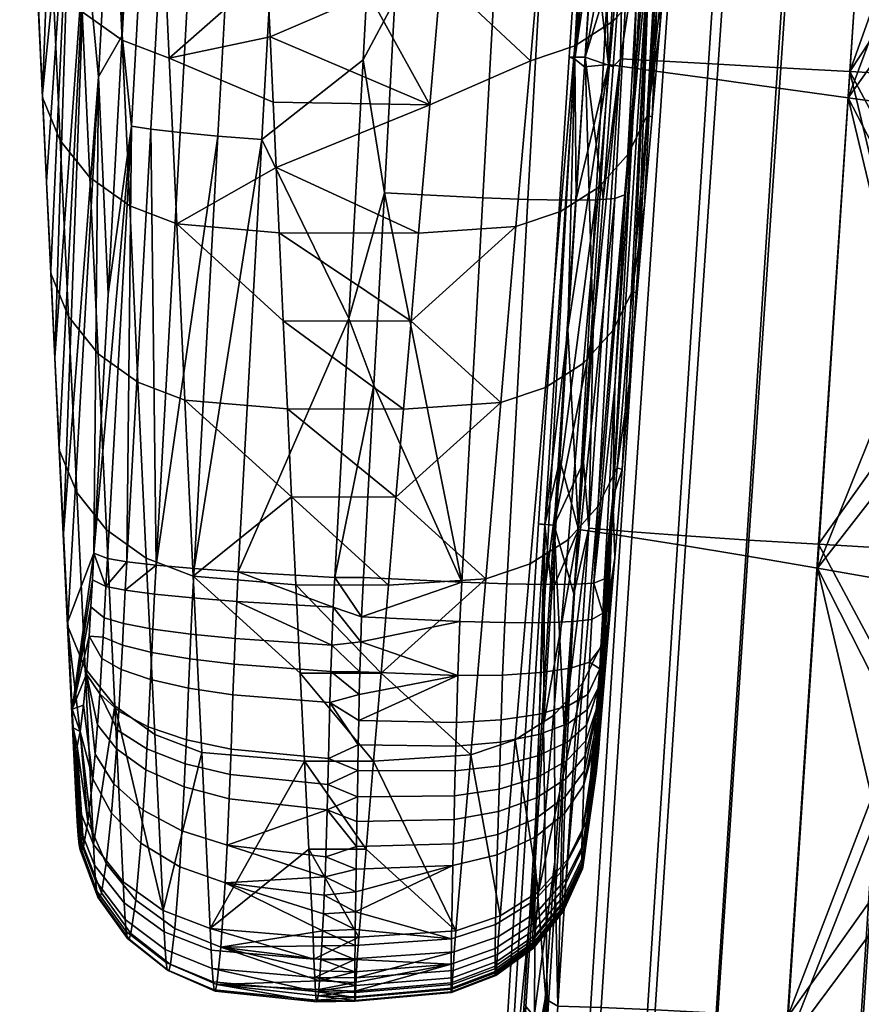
# Model space of a CAD drawing. Header units: millimetres. Extents: x -303 to 303, y -299 to 278.
# Tile 2 of 62: x -302 to -243, y -189 to -120. Entities that reach past the tile are written whole.
import ezdxf

# ---------------------------------------------------------------- set-up
doc = ezdxf.new("R2010")
doc.units = ezdxf.units.MM
doc.header["$MEASUREMENT"] = 0
for name, color, linetype in [('podrucky', 253, 'Continuous'), ('sedak', 253, 'Continuous'), ('sesak doplnky', 211, 'Continuous')]:
    doc.layers.add(name, color=color, linetype=linetype)

msp = doc.modelspace()

# ---------------------------------------------------------------- meshes
at = {"layer": 'podrucky'}
mesh = msp.add_polyface(dxfattribs=at)
corners = [(-296.102, -85.698, 475.427), (-297.57, -113.721, 476.295), (-298.465, -103.811, 504.075), (-297.113, -77.614, 503.481), (-295.033, -93.76, 447.066), (-296.633, -123.651, 448.218), (-301.146, -112.789, 550.922), (-299.377, -93.154, 533.69), (-300.877, -118.631, 539.273), (-300.586, -124.836, 526.898), (-301.412, -106.944, 562.571), (-300.215, -82.834, 562.122), (-299.703, -143.436, 489.766), (-294.961, -120.736, 419.584), (-293.957, -102.503, 418.68), (-292.951, -84.27, 417.779), (-291.279, -96.883, 408.596), (-292.963, -127.347, 410.098), (-294.326, -127.123, 413.135), (-292.643, -96.659, 411.63), (-289.217, -97.122, 406.038), (-290.9, -127.585, 407.536), (-286.551, -97.364, 404.119), (-288.232, -127.826, 405.615), (-283.447, -97.594, 402.924), (-285.127, -128.056, 404.417), (-277.008, -104.224, 402.629), (-278.01, -122.456, 403.522), (-295.504, -109.382, 593.097), (-294.977, -121.068, 569.801), (-291.668, -122.336, 570.511), (-292.193, -110.652, 593.807), (-298.312, -107.375, 592.028), (-297.785, -119.064, 568.732), (-300.398, -104.756, 590.669), (-299.871, -116.449, 567.372), (-301.637, -101.73, 589.124), (-301.109, -113.425, 565.828), (-296.016, -97.692, 616.393), (-292.703, -98.966, 617.102), (-298.828, -95.68, 615.324), (-300.914, -93.056, 613.963), (-302.15, -90.026, 612.417), (-284.752, -116.245, 584.354), (-284.955, -111.648, 593.52), (-285.156, -107.051, 602.685), (-285.355, -102.455, 611.851), (-287.527, -92.884, 630.903), (-285.551, -97.858, 621.017), (-301.676, -101.096, 574.218), (-302.188, -89.393, 597.511), (-301.934, -95.246, 585.865), (-300.574, -125.112, 542.531), (-282.898, -104.514, 607.744), (-280.246, -111.171, 594.471), (-284.545, -120.841, 575.189), (-277.594, -117.827, 581.199)]
mesh.append_faces([[corners[k] for k in face] for face in [(0, 1, 2, 3), (4, 5, 1, 0), (6, 7, 8, 8), (7, 9, 8, 8), (6, 10, 11, 11), (2, 9, 7, 7), (11, 7, 6, 6), (12, 2, 1, 1), (5, 4, 13, 13), (14, 13, 4, 4), (4, 15, 14, 14), (16, 17, 18, 19), (20, 21, 17, 16), (22, 23, 21, 20), (24, 25, 23, 22), (19, 18, 13, 14), (25, 24, 26, 27), (28, 29, 30, 31), (32, 33, 29, 28), (34, 35, 33, 32), (36, 37, 35, 34), (38, 28, 31, 39), (40, 32, 28, 38), (41, 34, 32, 40), (42, 36, 34, 41), (30, 43, 31, 31), (44, 31, 43, 43), (39, 31, 45, 46), (44, 45, 31, 31), (39, 46, 47, 47), (48, 47, 46, 46), (37, 36, 49, 10), (36, 42, 50, 51), (37, 10, 6, 6), (36, 51, 49, 49), (6, 52, 37, 37), (53, 46, 45, 45), (45, 44, 54, 54), (54, 44, 43, 43), (55, 56, 43, 43), (54, 43, 56, 56), (53, 45, 54, 54), (53, 48, 46, 46)]])
mesh = msp.add_polyface(dxfattribs=at)
corners = [(-256.352, -85.469, 477.692), (-257.803, -113.207, 478.531), (-258.99, -126.365, 441.462), (-257.367, -96.184, 440.248), (-258.791, -118.389, 420.127), (-258.049, -104.846, 419.475), (-258.188, -132.687, 514.98), (-258.715, -138.897, 502.622), (-256.549, -99.913, 515.563), (-257.123, -120.271, 539.698), (-257.656, -126.478, 527.339), (-256.617, -114.424, 551.345), (-255.23, -86.484, 552.558), (-256.111, -108.579, 562.993), (-255.602, -102.737, 574.642), (-261.613, -132.312, 410.694), (-260.121, -105.227, 409.381), (-258.797, -105.145, 412.545), (-260.287, -132.23, 413.854), (-263.686, -132.331, 407.999), (-262.195, -105.246, 406.681), (-266.402, -132.283, 405.955), (-264.912, -105.197, 404.633), (-269.574, -132.173, 404.663), (-268.088, -105.087, 403.338), (-256.781, -81.76, 418.359), (-275.766, -118.284, 403.317), (-275.023, -104.74, 402.654), (-274.389, -93.195, 402.089), (-276, -85.994, 401.736), (-277.008, -104.224, 402.629), (-283.447, -97.594, 402.924), (-262.066, -109.774, 593.057), (-261.035, -98.092, 616.356), (-264.174, -99.145, 617.025), (-265.207, -110.829, 593.725), (-259.375, -108.051, 592.074), (-258.344, -96.371, 615.373), (-257.305, -105.74, 590.823), (-256.273, -94.063, 614.122), (-255.957, -102.995, 589.387), (-254.926, -91.32, 612.687), (-263.09, -121.459, 569.757), (-266.23, -122.515, 570.424), (-260.396, -119.735, 568.775), (-258.326, -117.423, 567.525), (-256.98, -114.677, 566.089), (-268.193, -90.584, 635.478), (-269.105, -93.242, 630.208), (-270.934, -98.539, 619.658), (-271.738, -107.568, 601.656), (-272.531, -116.597, 583.653), (-270.02, -95.892, 624.934), (-255.088, -96.898, 586.291), (-254.572, -91.061, 597.941), (-257.994, -126.367, 542.793), (-277.594, -117.827, 581.199), (-275.375, -111.398, 594.019), (-273.154, -104.969, 606.839), (-278.01, -122.456, 403.522)]
mesh.append_faces([[corners[k] for k in face] for face in [(0, 1, 2, 3), (3, 4, 5, 5), (6, 7, 8, 8), (2, 4, 3, 3), (9, 10, 8, 8), (11, 9, 12, 12), (9, 8, 12, 12), (12, 13, 11, 11), (13, 12, 14, 14), (15, 16, 17, 18), (19, 20, 16, 15), (21, 22, 20, 19), (23, 24, 22, 21), (17, 5, 4, 4), (17, 25, 5, 5), (24, 26, 27, 27), (27, 28, 24, 24), (29, 30, 31, 31), (32, 33, 34, 35), (36, 37, 33, 32), (38, 39, 37, 36), (40, 41, 39, 38), (42, 32, 35, 43), (44, 36, 32, 42), (45, 38, 36, 44), (46, 40, 38, 45), (47, 48, 34, 34), (49, 50, 35, 34), (35, 50, 51, 51), (51, 43, 35, 35), (49, 34, 52, 52), (40, 53, 54, 54), (40, 46, 13, 14), (40, 14, 53, 53), (46, 11, 13, 13), (46, 55, 11, 11), (56, 51, 57, 57), (51, 50, 57, 57), (49, 58, 50, 50), (57, 50, 58, 58), (26, 30, 27, 27), (59, 30, 26, 26), (29, 28, 30, 30), (27, 30, 28, 28)]])
mesh = msp.add_polyface(dxfattribs=at)
corners = [(-258.99, -126.365, 441.462), (-260.27, -145.475, 421.425), (-259.531, -131.932, 420.777), (-258.791, -118.389, 420.127), (-257.803, -113.207, 478.531), (-259.242, -145.11, 490.265), (-259.768, -151.324, 477.908), (-258.715, -138.897, 502.622), (-260.422, -153.322, 442.537), (-256.549, -99.913, 515.563), (-258.188, -132.687, 514.98), (-257.656, -126.478, 527.339), (-261.771, -159.315, 415.156), (-260.287, -132.23, 413.854), (-261.613, -132.312, 410.694), (-263.1, -159.398, 412.002), (-258.797, -105.145, 412.545), (-268.088, -105.087, 403.338), (-269.574, -132.173, 404.663), (-276.504, -131.829, 403.981), (-275.766, -118.284, 403.317), (-266.402, -132.283, 405.955), (-267.887, -159.37, 407.275), (-271.057, -159.26, 405.987), (-277.242, -145.373, 404.644), (-264.104, -133.146, 546.457), (-263.09, -121.459, 569.757), (-266.23, -122.515, 570.424), (-267.242, -134.201, 547.122), (-261.41, -131.423, 545.476), (-260.396, -119.735, 568.775), (-259.34, -129.112, 544.228), (-258.326, -117.423, 567.525), (-257.994, -126.367, 542.793), (-256.98, -114.677, 566.089), (-265.172, -145.55, 521.731), (-268.309, -146.604, 522.394), (-262.48, -143.829, 520.752), (-260.412, -141.521, 519.506), (-259.062, -138.778, 518.073), (-272.531, -116.597, 583.653), (-273.32, -125.626, 565.649), (-274.1, -134.655, 547.646), (-274.633, -140.856, 535.28), (-256.617, -114.424, 551.345), (-257.123, -120.271, 539.698), (-275.164, -147.058, 522.915), (-260.127, -151.195, 493.354), (-283.625, -140.836, 535.32), (-283.914, -134.631, 547.692), (-284.336, -125.438, 566.023), (-284.127, -130.035, 556.858), (-277.594, -117.827, 581.199), (-284.545, -120.841, 575.189), (-279.01, -140.687, 404.415), (-278.01, -122.456, 403.522)]
mesh.append_faces([[corners[k] for k in face] for face in [(0, 1, 2, 2), (2, 3, 0, 0), (4, 5, 6, 6), (4, 7, 5, 5), (8, 1, 0, 0), (4, 8, 0, 0), (4, 9, 7, 7), (6, 8, 4, 4), (10, 9, 11, 11), (12, 13, 2, 2), (14, 13, 15, 15), (13, 16, 3, 2), (12, 15, 13, 13), (17, 18, 19, 20), (18, 21, 22, 23), (19, 23, 24, 24), (18, 23, 19, 19), (25, 26, 27, 28), (29, 30, 26, 25), (31, 32, 30, 29), (33, 34, 32, 31), (35, 25, 28, 36), (37, 29, 25, 35), (38, 31, 29, 37), (39, 33, 31, 38), (27, 40, 41, 41), (41, 42, 28, 27), (28, 42, 43, 43), (44, 33, 45, 45), (36, 43, 46, 46), (45, 33, 11, 11), (33, 39, 10, 11), (39, 47, 5, 7), (39, 7, 10, 10), (43, 36, 28, 28), (48, 46, 43, 43), (43, 42, 49, 49), (50, 51, 41, 41), (51, 42, 41, 41), (52, 41, 40, 40), (53, 41, 52, 52), (54, 19, 24, 24), (20, 19, 55, 55), (54, 55, 19, 19)]])
mesh = msp.add_polyface(dxfattribs=at)
corners = [(-298.465, -103.811, 504.075), (-300.295, -131.038, 514.521), (-300.586, -124.836, 526.898), (-300, -137.238, 502.144), (-299.703, -143.436, 489.766), (-299.1, -155.827, 465.009), (-299.402, -149.632, 477.388), (-297.57, -113.721, 476.295), (-296.633, -123.651, 448.218), (-296.961, -157.204, 421.402), (-295.963, -138.97, 420.491), (-294.961, -120.736, 419.584), (-294.326, -127.123, 413.135), (-296.004, -157.587, 414.648), (-294.641, -157.81, 411.605), (-292.963, -127.347, 410.098), (-292.578, -158.049, 409.038), (-290.9, -127.585, 407.536), (-289.908, -158.289, 407.112), (-288.232, -127.826, 405.615), (-286.801, -158.518, 405.911), (-285.127, -128.056, 404.417), (-279.01, -140.687, 404.415), (-278.01, -122.456, 403.522), (-299.994, -137.519, 517.779), (-299.406, -149.921, 493.026), (-298.17, -152.947, 494.573), (-298.756, -140.543, 519.325), (-294.439, -132.752, 546.505), (-293.859, -145.162, 521.757), (-290.551, -146.429, 522.471), (-291.131, -134.019, 547.217), (-297.246, -130.749, 545.435), (-296.668, -143.158, 520.686), (-299.334, -128.135, 544.075), (-300.574, -125.112, 542.531), (-294.977, -121.068, 569.801), (-291.668, -122.336, 570.511), (-297.785, -119.064, 568.732), (-299.871, -116.449, 567.372), (-301.109, -113.425, 565.828), (-283.332, -147.04, 522.949), (-283.625, -140.836, 535.32), (-283.914, -134.631, 547.692), (-300.877, -118.631, 539.273), (-284.127, -130.035, 556.858), (-284.336, -125.438, 566.023), (-284.545, -120.841, 575.189), (-284.752, -116.245, 584.354), (-301.146, -112.789, 550.922), (-275.164, -147.058, 522.915), (-274.633, -140.856, 535.28), (-273.32, -125.626, 565.649), (-274.1, -134.655, 547.646)]
mesh.append_faces([[corners[k] for k in face] for face in [(0, 1, 2, 2), (0, 3, 1, 1), (4, 3, 0, 0), (5, 6, 7, 7), (7, 6, 4, 4), (7, 8, 5, 5), (9, 8, 10, 10), (10, 8, 11, 11), (10, 12, 9, 9), (13, 9, 12, 12), (14, 12, 15, 15), (16, 14, 15, 15), (12, 10, 11, 11), (15, 17, 16, 16), (18, 16, 19, 19), (20, 21, 22, 22), (19, 16, 17, 17), (18, 19, 21, 21), (22, 21, 23, 23), (24, 25, 26, 27), (28, 29, 30, 31), (32, 33, 29, 28), (34, 27, 33, 32), (35, 24, 27, 34), (36, 28, 31, 37), (38, 32, 28, 36), (39, 34, 32, 38), (40, 35, 34, 39), (31, 30, 41, 42), (43, 31, 42, 42), (25, 24, 3, 4), (24, 35, 2, 1), (24, 1, 3, 3), (2, 35, 44, 44), (37, 31, 45, 46), (37, 46, 47, 47), (37, 47, 48, 48), (49, 44, 35, 35), (45, 31, 43, 43), (50, 42, 41, 41), (43, 42, 51, 51), (46, 52, 47, 47), (43, 53, 45, 45)]])
mesh = msp.add_polyface(dxfattribs=at)
corners = [(-278.109, -161.701, 405.465), (-280.109, -161.018, 405.42), (-280.006, -158.918, 405.308), (-296.633, -123.651, 448.218), (-298.797, -162.02, 452.63), (-299.1, -155.827, 465.009), (-296.961, -157.204, 421.402), (-298.49, -168.212, 440.25), (-297.064, -159.095, 421.504), (-296.232, -161.763, 414.922), (-294.875, -162.168, 411.888), (-294.953, -163.682, 412.073), (-296.309, -163.127, 415.092), (-290.016, -160.361, 407.219), (-286.906, -160.606, 406.019), (-287.021, -163.232, 406.219), (-290.137, -162.924, 407.411), (-292.688, -160.095, 409.144), (-292.811, -162.563, 409.329), (-294.75, -159.824, 411.71), (-296.111, -159.562, 414.751), (-286.801, -158.518, 405.911), (-280.215, -163.687, 405.638), (-289.908, -158.289, 407.112), (-292.578, -158.049, 409.038), (-294.641, -157.81, 411.605), (-297.295, -163.049, 421.993), (-297.17, -160.982, 421.659), (-296.004, -157.587, 414.648), (-294.326, -127.123, 413.135), (-285.127, -128.056, 404.417), (-279.01, -140.687, 404.415), (-296.082, -155.564, 495.936), (-295.49, -167.967, 471.186), (-292.68, -169.976, 472.262), (-293.273, -157.57, 497.01), (-298.17, -152.947, 494.573), (-297.578, -165.345, 469.82), (-299.406, -149.921, 493.026), (-298.812, -162.316, 468.271), (-293.859, -145.162, 521.757), (-289.963, -158.838, 497.725), (-290.551, -146.429, 522.471), (-296.668, -143.158, 520.686), (-298.756, -140.543, 519.325), (-282.742, -159.449, 498.206), (-283.039, -153.245, 510.577), (-283.332, -147.04, 522.949), (-282.441, -165.654, 485.835), (-299.402, -149.632, 477.388), (-299.703, -143.436, 489.766), (-298.215, -174.707, 443.515), (-275.691, -153.259, 510.549), (-276.219, -159.461, 498.184), (-276.742, -165.662, 485.818)]
mesh.append_faces([[corners[k] for k in face] for face in [(0, 1, 2, 2), (3, 4, 5, 5), (3, 6, 4, 4), (7, 4, 6, 6), (8, 7, 6, 6), (9, 10, 11, 12), (13, 14, 15, 16), (17, 13, 16, 18), (19, 17, 18, 10), (20, 19, 10, 9), (2, 1, 21, 21), (22, 14, 1, 1), (22, 15, 14, 14), (13, 23, 21, 14), (1, 14, 21, 21), (17, 24, 23, 13), (17, 19, 24, 24), (19, 25, 24, 24), (20, 25, 19, 19), (9, 12, 26, 27), (27, 8, 20, 9), (6, 28, 20, 20), (25, 20, 28, 28), (20, 8, 6, 6), (29, 25, 28, 28), (30, 21, 23, 23), (2, 21, 31, 31), (32, 33, 34, 35), (36, 37, 33, 32), (38, 39, 37, 36), (40, 35, 41, 42), (43, 32, 35, 40), (44, 36, 32, 43), (41, 45, 46, 46), (42, 46, 47, 47), (41, 48, 45, 45), (46, 42, 41, 41), (39, 38, 49, 5), (38, 50, 49, 49), (51, 39, 5, 5), (52, 47, 46, 46), (46, 45, 53, 53), (48, 54, 45, 45)]])
mesh = msp.add_polyface(dxfattribs=at)
corners = [(-280.215, -163.687, 405.638), (-280.109, -161.018, 405.42), (-278.176, -163.453, 405.612), (-280.006, -158.918, 405.308), (-277.979, -158.918, 405.308), (-278.109, -161.701, 405.465), (-261.406, -166.621, 423.217), (-261.344, -165.364, 422.774), (-260.422, -153.322, 442.537), (-261.266, -163.854, 422.456), (-261.137, -161.441, 422.203), (-261.006, -159.018, 422.071), (-260.27, -145.475, 421.425), (-260.812, -163.756, 453.195), (-261.336, -169.975, 440.839), (-260.291, -157.539, 465.551), (-259.768, -151.324, 477.908), (-261.771, -159.315, 415.156), (-263.1, -159.398, 412.002), (-265.172, -159.417, 409.314), (-261.613, -132.312, 410.694), (-263.686, -132.331, 407.999), (-259.531, -131.932, 420.777), (-266.402, -132.283, 405.955), (-267.887, -159.37, 407.275), (-277.242, -145.373, 404.644), (-271.057, -159.26, 405.987), (-271.191, -162.026, 406.15), (-268.023, -162.106, 407.437), (-265.312, -162.11, 409.472), (-263.24, -162.033, 412.155), (-261.91, -161.884, 415.302), (-262.066, -164.889, 415.641), (-266.234, -157.956, 497.004), (-265.172, -145.55, 521.731), (-268.309, -146.604, 522.394), (-269.371, -159.008, 497.665), (-263.545, -156.238, 496.029), (-262.48, -143.829, 520.752), (-261.477, -153.934, 494.785), (-260.412, -141.521, 519.506), (-260.127, -151.195, 493.354), (-259.062, -138.778, 518.073), (-262.539, -166.351, 470.065), (-264.605, -168.65, 471.305), (-261.188, -163.617, 468.637), (-275.691, -153.259, 510.549), (-276.219, -159.461, 498.184), (-275.164, -147.058, 522.915), (-276.742, -165.662, 485.818), (-259.242, -145.11, 490.265), (-283.039, -153.245, 510.577), (-283.332, -147.04, 522.949), (-282.742, -159.449, 498.206), (-279.01, -140.687, 404.415)]
mesh.append_faces([[corners[k] for k in face] for face in [(0, 1, 2, 2), (3, 4, 5, 5), (5, 2, 1, 1), (6, 7, 8, 8), (7, 9, 8, 8), (10, 8, 9, 9), (8, 10, 11, 11), (8, 11, 12, 12), (13, 14, 8, 8), (15, 13, 8, 8), (15, 8, 16, 16), (12, 11, 17, 17), (18, 19, 20, 20), (21, 20, 19, 19), (22, 12, 17, 17), (23, 21, 19, 24), (25, 26, 4, 4), (4, 26, 5, 5), (5, 27, 2, 2), (26, 24, 28, 27), (26, 27, 5, 5), (28, 24, 19, 29), (29, 19, 18, 30), (18, 17, 31, 30), (31, 10, 9, 32), (10, 17, 11, 11), (31, 17, 10, 10), (33, 34, 35, 36), (37, 38, 34, 33), (39, 40, 38, 37), (41, 42, 40, 39), (43, 39, 37, 44), (45, 41, 39, 43), (36, 46, 47, 47), (35, 48, 46, 46), (36, 35, 46, 46), (36, 47, 49, 49), (41, 45, 15, 16), (41, 16, 50, 50), (51, 47, 46, 46), (48, 52, 46, 46), (47, 53, 49, 49), (25, 3, 54, 54), (3, 25, 4, 4)]])
mesh = msp.add_polyface(dxfattribs=at)
corners = [(-261.406, -166.621, 423.217), (-260.422, -153.322, 442.537), (-261.465, -167.818, 423.859), (-261.615, -172.722, 432.009), (-261.623, -172.481, 430.58), (-261.516, -172.06, 436.323), (-261.617, -171.944, 428.953), (-261.598, -171.172, 427.424), (-261.564, -170.194, 426.02), (-261.518, -169.018, 424.779), (-261.594, -172.732, 433.458), (-261.441, -171.242, 438.258), (-261.336, -169.975, 440.839), (-261.562, -172.521, 434.804), (-262.066, -164.889, 415.641), (-263.4, -165.31, 412.534), (-263.24, -162.033, 412.155), (-261.91, -161.884, 415.302), (-262.18, -167.163, 416.147), (-263.52, -167.935, 413.127), (-262.23, -168.239, 416.498), (-263.574, -169.212, 413.546), (-262.281, -169.335, 416.943), (-263.629, -170.525, 414.084), (-262.33, -170.434, 417.493), (-263.68, -171.848, 414.75), (-262.375, -171.478, 418.123), (-263.73, -173.101, 415.51), (-262.42, -172.553, 418.895), (-263.777, -174.385, 416.436), (-262.459, -173.531, 419.724), (-263.82, -175.546, 417.424), (-261.344, -165.364, 422.774), (-261.266, -163.854, 422.456), (-262.58, -176.955, 423.956), (-262.609, -178.157, 426.35), (-262.482, -178.788, 437.574), (-262.516, -179.109, 436.35), (-262.447, -178.423, 438.678), (-262.357, -177.398, 441.147), (-262.242, -176.043, 443.921), (-264.605, -168.65, 471.305), (-265.664, -181.064, 446.582), (-262.539, -166.351, 470.065), (-261.188, -163.617, 468.637), (-263.596, -178.771, 445.346), (-260.291, -157.539, 465.551), (-260.812, -163.756, 453.195)]
mesh.append_faces([[corners[k] for k in face] for face in [(0, 1, 2, 2), (3, 4, 5, 5), (1, 6, 7, 7), (1, 4, 6, 6), (1, 7, 8, 8), (2, 1, 9, 9), (9, 1, 8, 8), (10, 3, 5, 5), (4, 11, 5, 5), (1, 11, 4, 4), (1, 12, 11, 11), (10, 5, 13, 13), (14, 15, 16, 17), (18, 19, 15, 14), (20, 21, 19, 18), (22, 23, 21, 20), (24, 25, 23, 22), (26, 27, 25, 24), (28, 29, 27, 26), (30, 31, 29, 28), (32, 18, 14, 14), (32, 14, 33, 33), (32, 0, 20, 18), (22, 20, 0, 0), (26, 24, 2, 2), (24, 22, 0, 2), (30, 28, 2, 9), (30, 9, 8, 8), (34, 30, 8, 8), (28, 26, 2, 2), (8, 7, 34, 34), (6, 4, 35, 35), (6, 35, 34, 7), (13, 5, 36, 37), (38, 36, 5, 5), (39, 38, 5, 5), (11, 39, 5, 5), (40, 39, 11, 11), (40, 11, 12, 12), (41, 42, 43, 43), (44, 43, 45, 40), (44, 40, 46, 46), (47, 46, 40, 40), (47, 40, 12, 12)]])
mesh = msp.add_polyface(dxfattribs=at)
corners = [(-298.49, -168.212, 440.25), (-297.93, -169.785, 427.546), (-298.422, -169.506, 437.594), (-298.135, -170.818, 430.552), (-298.369, -170.283, 435.732), (-298.27, -170.926, 433.127), (-297.695, -167.917, 424.84), (-297.295, -163.049, 421.993), (-297.488, -165.73, 423.042), (-297.17, -160.982, 421.659), (-297.064, -159.095, 421.504), (-298.076, -177.098, 438.232), (-296.84, -180.279, 439.433), (-296.91, -179.183, 442.095), (-298.143, -176.103, 440.642), (-295.729, -175.524, 418.024), (-293.654, -177.646, 416.275), (-294.021, -181.657, 421.844), (-296.1, -179.084, 422.985), (-297.035, -173.099, 420.13), (-297.385, -176.126, 424.382), (-296.875, -171.362, 418.529), (-295.557, -173.461, 416.138), (-296.707, -169.303, 417.128), (-295.379, -170.989, 414.471), (-296.553, -167.113, 416.095), (-295.295, -169.688, 413.799), (-295.213, -168.347, 413.236), (-296.396, -164.631, 415.364), (-295.047, -165.405, 412.38), (-296.309, -163.127, 415.092), (-294.953, -163.682, 412.073), (-296.98, -177.741, 445.067), (-298.215, -174.707, 443.515), (-298.006, -177.748, 436.067), (-297.926, -178.106, 433.925), (-297.824, -178.162, 431.666), (-297.699, -177.866, 429.278), (-298.812, -162.316, 468.271), (-299.1, -155.827, 465.009), (-298.797, -162.02, 452.63), (-294.893, -180.367, 446.435), (-295.49, -167.967, 471.186), (-297.578, -165.345, 469.82)]
mesh.append_faces([[corners[k] for k in face] for face in [(0, 1, 2, 2), (2, 3, 4, 4), (4, 3, 5, 5), (1, 3, 2, 2), (0, 6, 1, 1), (0, 7, 8, 8), (8, 6, 0, 0), (7, 0, 9, 9), (10, 9, 0, 0), (11, 12, 13, 14), (15, 16, 17, 18), (19, 15, 18, 20), (21, 22, 15, 19), (23, 24, 22, 21), (25, 26, 24, 23), (27, 26, 25, 25), (28, 29, 27, 25), (30, 31, 29, 28), (13, 32, 33, 14), (2, 14, 33, 33), (33, 0, 2, 2), (14, 2, 4, 11), (5, 34, 11, 11), (35, 34, 5, 5), (4, 5, 11, 11), (36, 35, 5, 5), (20, 37, 3, 3), (5, 37, 36, 36), (1, 20, 3, 3), (3, 37, 5, 5), (19, 20, 1, 1), (19, 6, 8, 21), (25, 23, 8, 8), (23, 21, 8, 8), (28, 25, 8, 7), (30, 28, 7, 7), (19, 1, 6, 6), (32, 38, 33, 33), (39, 40, 33, 33), (33, 40, 0, 0), (32, 41, 42, 42), (32, 43, 38, 38), (32, 42, 43, 43)]])
mesh = msp.add_polyface(dxfattribs=at)
corners = [(-280.533, -175.283, 409.296), (-278.41, -174.367, 408.777), (-278.438, -176.106, 409.806), (-280.215, -163.687, 405.638), (-278.176, -163.453, 405.612), (-278.238, -165.578, 405.889), (-280.441, -171.686, 407.527), (-278.35, -170.72, 407.166), (-278.381, -172.53, 407.881), (-280.34, -167.742, 406.304), (-278.279, -167.176, 406.18), (-278.316, -168.988, 406.621), (-280.277, -165.536, 405.881), (-268.18, -165.796, 407.871), (-271.338, -165.831, 406.593), (-271.191, -162.026, 406.15), (-268.023, -162.106, 407.437), (-265.473, -165.62, 409.884), (-265.312, -162.11, 409.472), (-263.4, -165.31, 412.534), (-263.24, -162.033, 412.155), (-268.289, -168.953, 408.588), (-271.438, -169.14, 407.336), (-265.59, -168.546, 410.55), (-263.52, -167.935, 413.127), (-268.34, -170.537, 409.109), (-271.482, -170.812, 407.882), (-265.643, -169.996, 411.028), (-263.574, -169.212, 413.546), (-268.387, -172.182, 409.784), (-271.525, -172.553, 408.59), (-265.695, -171.496, 411.644), (-263.629, -170.525, 414.084), (-268.436, -173.846, 410.622), (-271.566, -174.317, 409.473), (-265.748, -173.011, 412.409), (-263.68, -171.848, 414.75), (-268.48, -175.421, 411.577), (-271.605, -175.985, 410.48), (-265.797, -174.445, 413.28), (-263.73, -173.101, 415.51), (-265.844, -175.91, 414.338), (-268.523, -177.026, 412.735), (-263.777, -174.385, 416.436), (-263.82, -175.546, 417.424), (-265.887, -177.227, 415.461), (-267.293, -170.363, 472.278), (-266.234, -157.956, 497.004), (-269.371, -159.008, 497.665), (-270.426, -171.412, 472.937), (-264.605, -168.65, 471.305), (-263.545, -156.238, 496.029), (-276.742, -165.662, 485.818), (-277.266, -171.864, 473.452), (-271.477, -183.817, 448.208), (-268.348, -182.772, 447.552), (-265.664, -181.064, 446.582), (-282.441, -165.654, 485.835), (-282.141, -171.858, 473.463), (-277.789, -178.065, 461.086)]
mesh.append_faces([[corners[k] for k in face] for face in [(0, 1, 2, 2), (3, 4, 5, 5), (6, 7, 8, 8), (9, 10, 11, 11), (12, 5, 10, 10), (13, 14, 15, 16), (17, 13, 16, 18), (19, 17, 18, 20), (21, 22, 14, 13), (23, 21, 13, 17), (24, 23, 17, 19), (25, 26, 22, 21), (27, 25, 21, 23), (28, 27, 23, 24), (29, 30, 26, 25), (31, 29, 25, 27), (32, 31, 27, 28), (33, 34, 30, 29), (35, 33, 29, 31), (36, 35, 31, 32), (37, 38, 34, 33), (39, 37, 33, 35), (40, 39, 35, 36), (41, 42, 37, 39), (43, 41, 39, 40), (44, 45, 41, 43), (10, 5, 14, 14), (22, 26, 7, 11), (14, 5, 4, 4), (14, 11, 10, 10), (14, 4, 15, 15), (14, 22, 11, 11), (26, 30, 8, 7), (34, 38, 2, 1), (1, 8, 30, 34), (46, 47, 48, 49), (50, 51, 47, 46), (49, 52, 53, 53), (54, 49, 53, 53), (48, 52, 49, 49), (55, 46, 49, 49), (50, 46, 56, 56), (57, 53, 52, 52), (53, 58, 59, 59)]])
mesh = msp.add_polyface(dxfattribs=at)
corners = [(-280.637, -178.596, 411.627), (-280.533, -175.283, 409.296), (-278.465, -177.879, 411.056), (-280.34, -167.742, 406.304), (-280.277, -165.536, 405.881), (-278.279, -167.176, 406.18), (-280.215, -163.687, 405.638), (-278.238, -165.578, 405.889), (-280.441, -171.686, 407.527), (-278.381, -172.53, 407.881), (-280.486, -173.514, 408.338), (-278.35, -170.72, 407.166), (-278.41, -174.367, 408.777), (-278.316, -168.988, 406.621), (-293.484, -175.306, 414.142), (-290.764, -176.77, 412.68), (-290.922, -179.316, 415.006), (-293.654, -177.646, 416.275), (-295.557, -173.461, 416.138), (-295.729, -175.524, 418.024), (-290.602, -173.681, 410.598), (-287.439, -174.525, 409.615), (-287.582, -177.776, 411.825), (-293.309, -172.481, 412.243), (-295.379, -170.989, 414.471), (-290.525, -172.043, 409.753), (-287.371, -172.796, 408.714), (-293.227, -170.988, 411.475), (-295.295, -169.688, 413.799), (-290.451, -170.357, 409.045), (-287.307, -171.017, 407.959), (-293.145, -169.452, 410.832), (-295.213, -168.347, 413.236), (-290.299, -166.719, 407.986), (-287.172, -167.185, 406.828), (-292.98, -166.115, 409.865), (-295.047, -165.405, 412.38), (-290.211, -164.666, 407.622), (-287.094, -165.038, 406.441), (-292.891, -164.206, 409.527), (-294.953, -163.682, 412.073), (-290.137, -162.924, 407.411), (-287.021, -163.232, 406.219), (-292.811, -162.563, 409.329), (-294.875, -162.168, 411.888), (-293.273, -157.57, 497.01), (-292.68, -169.976, 472.262), (-289.367, -171.246, 472.98), (-289.963, -158.838, 497.725), (-288.766, -183.654, 448.235), (-282.141, -171.858, 473.463), (-292.082, -182.381, 447.514), (-281.838, -178.063, 461.092), (-282.441, -165.654, 485.835), (-295.49, -167.967, 471.186), (-294.893, -180.367, 446.435), (-277.789, -178.065, 461.086), (-277.266, -171.864, 473.452)]
mesh.append_faces([[corners[k] for k in face] for face in [(0, 1, 2, 2), (3, 4, 5, 5), (6, 7, 4, 4), (8, 9, 10, 10), (3, 11, 8, 8), (10, 12, 1, 1), (13, 11, 3, 3), (9, 12, 10, 10), (14, 15, 16, 17), (18, 14, 17, 19), (20, 21, 22, 15), (23, 20, 15, 14), (24, 23, 14, 18), (25, 26, 21, 20), (27, 25, 20, 23), (28, 27, 23, 24), (29, 30, 26, 25), (31, 29, 25, 27), (32, 31, 27, 28), (33, 34, 30, 29), (35, 33, 29, 31), (36, 35, 31, 32), (37, 38, 34, 33), (39, 37, 33, 35), (40, 39, 35, 36), (41, 42, 38, 37), (43, 41, 37, 39), (44, 43, 39, 40), (1, 0, 22, 22), (1, 22, 21, 21), (21, 26, 10, 1), (8, 10, 26, 30), (30, 34, 3, 8), (6, 4, 38, 42), (34, 38, 4, 3), (45, 46, 47, 48), (49, 50, 47, 47), (51, 47, 46, 46), (50, 49, 52, 52), (48, 47, 50, 53), (51, 46, 54, 54), (55, 51, 54, 54), (50, 52, 56, 56), (50, 57, 53, 53)]])
mesh = msp.add_polyface(dxfattribs=at)
corners = [(-265.887, -177.227, 415.461), (-268.562, -178.465, 413.96), (-268.523, -177.026, 412.735), (-265.844, -175.91, 414.338), (-266.012, -181.734, 421.042), (-268.68, -183.364, 420.021), (-263.947, -179.551, 422.382), (-263.82, -175.546, 417.424), (-262.58, -176.955, 423.956), (-262.459, -173.531, 419.724), (-266.041, -183.303, 424.172), (-268.707, -185.066, 423.414), (-263.977, -180.951, 425.172), (-262.609, -178.157, 426.35), (-266.049, -184.444, 427.642), (-268.715, -186.307, 427.187), (-263.986, -181.963, 428.25), (-262.617, -179.021, 428.972), (-263.98, -182.258, 429.658), (-266.045, -184.78, 429.239), (-262.613, -179.27, 430.161), (-266.035, -185.004, 430.924), (-268.703, -186.918, 430.775), (-268.711, -186.673, 428.93), (-263.973, -182.455, 431.138), (-262.604, -179.434, 431.402), (-265.998, -185.046, 434.49), (-268.668, -186.964, 434.688), (-263.934, -182.491, 434.254), (-262.568, -179.461, 433.995), (-265.973, -184.857, 436.161), (-268.645, -186.755, 436.522), (-263.908, -182.325, 435.713), (-262.543, -179.322, 435.209), (-265.943, -184.572, 437.705), (-268.619, -186.444, 438.21), (-263.879, -182.074, 437.072), (-262.516, -179.109, 436.35), (-265.908, -184.154, 439.319), (-268.586, -185.989, 439.962), (-263.844, -181.701, 438.505), (-262.482, -178.788, 437.574), (-265.871, -183.694, 440.721), (-268.551, -185.494, 441.471), (-263.805, -181.285, 439.77), (-262.447, -178.423, 438.678), (-265.779, -182.492, 443.644), (-268.463, -184.226, 444.555), (-263.713, -180.165, 442.483), (-262.357, -177.398, 441.147), (-265.664, -181.064, 446.582), (-268.348, -182.772, 447.552), (-263.596, -178.771, 445.346), (-262.242, -176.043, 443.921), (-261.623, -172.481, 430.58), (-261.615, -172.722, 432.009), (-261.594, -172.732, 433.458), (-261.562, -172.521, 434.804), (-267.293, -170.363, 472.278), (-262.539, -166.351, 470.065)]
mesh.append_faces([[corners[k] for k in face] for face in [(0, 1, 2, 3), (4, 5, 1, 0), (6, 4, 0, 7), (8, 6, 7, 9), (10, 11, 5, 4), (12, 10, 4, 6), (13, 12, 6, 8), (14, 15, 11, 10), (16, 14, 10, 12), (17, 16, 12, 13), (18, 19, 14, 16), (20, 18, 16, 17), (21, 22, 23, 19), (24, 21, 19, 18), (25, 24, 18, 20), (26, 27, 22, 21), (28, 26, 21, 24), (29, 28, 24, 25), (30, 31, 27, 26), (32, 30, 26, 28), (33, 32, 28, 29), (34, 35, 31, 30), (36, 34, 30, 32), (37, 36, 32, 33), (38, 39, 35, 34), (40, 38, 34, 36), (41, 40, 36, 37), (42, 43, 39, 38), (44, 42, 38, 40), (45, 44, 40, 41), (46, 47, 43, 42), (48, 46, 42, 44), (49, 48, 44, 45), (50, 51, 47, 46), (52, 50, 46, 48), (53, 52, 48, 49), (54, 17, 13, 13), (20, 17, 54, 54), (54, 55, 25, 20), (55, 56, 29, 25), (56, 57, 33, 29), (37, 33, 57, 57), (58, 51, 50, 50), (52, 59, 50, 50)]])
mesh = msp.add_polyface(dxfattribs=at)
corners = [(-291.945, -185.139, 441.363), (-288.635, -186.471, 441.955), (-288.695, -185.185, 445.082), (-292.01, -183.893, 444.397), (-294.754, -183.03, 440.504), (-294.822, -181.849, 443.38), (-296.84, -180.279, 439.433), (-296.91, -179.183, 442.095), (-291.875, -186.042, 438.325), (-288.572, -187.419, 438.787), (-294.68, -183.866, 437.687), (-296.766, -181.028, 436.915), (-298.006, -177.748, 436.067), (-298.076, -177.098, 438.232), (-291.795, -186.569, 435.122), (-288.5, -187.98, 435.424), (-294.594, -184.348, 434.754), (-296.678, -181.453, 434.345), (-297.926, -178.106, 433.925), (-291.695, -186.647, 431.686), (-288.414, -188.072, 431.808), (-294.484, -184.416, 431.619), (-296.568, -181.514, 431.613), (-297.824, -178.162, 431.666), (-291.572, -186.192, 428.11), (-288.307, -187.606, 428.046), (-294.352, -183.997, 428.348), (-296.434, -181.15, 428.748), (-297.699, -177.866, 429.278), (-291.264, -183.658, 421.045), (-288.031, -184.974, 420.628), (-294.021, -181.657, 421.844), (-296.1, -179.084, 422.985), (-297.385, -176.126, 424.382), (-290.922, -179.316, 415.006), (-287.723, -180.445, 414.282), (-293.654, -177.646, 416.275), (-290.764, -176.77, 412.68), (-287.582, -177.776, 411.825), (-281.467, -185.807, 445.562), (-281.412, -187.114, 442.419), (-281.533, -184.267, 448.721), (-288.766, -183.654, 448.235), (-292.082, -182.381, 447.514), (-294.893, -180.367, 446.435), (-281.363, -188.093, 439.224), (-281.254, -188.829, 432.156), (-281.314, -188.693, 435.824), (-281.08, -187.351, 424.319), (-280.973, -185.828, 420.741), (-281.027, -186.642, 422.485), (-296.98, -177.741, 445.067), (-280.857, -183.82, 417.348), (-280.916, -184.881, 419.011), (-280.688, -180.015, 412.888), (-281.838, -178.063, 461.092), (-289.367, -171.246, 472.98)]
mesh.append_faces([[corners[k] for k in face] for face in [(0, 1, 2, 3), (4, 0, 3, 5), (6, 4, 5, 7), (8, 9, 1, 0), (10, 8, 0, 4), (11, 10, 4, 6), (12, 11, 6, 13), (14, 15, 9, 8), (16, 14, 8, 10), (17, 16, 10, 11), (18, 17, 11, 12), (19, 20, 15, 14), (21, 19, 14, 16), (22, 21, 16, 17), (23, 22, 17, 18), (24, 25, 20, 19), (26, 24, 19, 21), (27, 26, 21, 22), (28, 27, 22, 23), (29, 30, 25, 24), (31, 29, 24, 26), (32, 31, 26, 27), (33, 32, 27, 28), (34, 35, 30, 29), (36, 34, 29, 31), (37, 38, 35, 34), (39, 2, 1, 40), (41, 42, 39, 39), (2, 42, 43, 3), (2, 39, 42, 42), (43, 44, 5, 3), (1, 9, 45, 45), (15, 20, 46, 47), (9, 15, 47, 45), (25, 46, 20, 20), (30, 48, 25, 25), (49, 50, 30, 30), (44, 51, 7, 5), (52, 53, 30, 30), (35, 38, 54, 54), (35, 52, 30, 30), (41, 55, 42, 42), (56, 43, 42, 42)]])
mesh = msp.add_polyface(dxfattribs=at)
corners = [(-280.533, -175.283, 409.296), (-278.438, -176.106, 409.806), (-278.465, -177.879, 411.056), (-280.637, -178.596, 411.627), (-278.49, -179.466, 412.384), (-268.523, -177.026, 412.735), (-271.645, -177.685, 411.7), (-271.605, -175.985, 410.48), (-268.48, -175.421, 411.577), (-268.562, -178.465, 413.96), (-271.68, -179.206, 412.991), (-268.68, -183.364, 420.021), (-271.785, -184.371, 419.363), (-268.707, -185.066, 423.414), (-271.811, -186.163, 422.93), (-268.715, -186.307, 427.187), (-271.816, -187.471, 426.905), (-268.711, -186.673, 428.93), (-271.812, -187.857, 428.745), (-266.045, -184.78, 429.239), (-266.049, -184.444, 427.642), (-268.703, -186.918, 430.775), (-271.807, -188.116, 430.695), (-268.668, -186.964, 434.688), (-271.777, -188.16, 434.84), (-268.645, -186.755, 436.522), (-271.756, -187.937, 436.781), (-268.619, -186.444, 438.21), (-271.732, -187.606, 438.563), (-268.586, -185.989, 439.962), (-271.703, -187.125, 440.407), (-268.551, -185.494, 441.471), (-271.672, -186.605, 441.984), (-268.463, -184.226, 444.555), (-271.588, -185.291, 445.174), (-268.348, -182.772, 447.552), (-271.477, -183.817, 448.208), (-278.537, -182.479, 415.554), (-278.516, -181.065, 413.941), (-278.555, -183.733, 417.224), (-278.57, -184.846, 418.956), (-278.582, -185.839, 420.758), (-278.596, -187.458, 424.642), (-278.59, -186.711, 422.646), (-278.594, -188.469, 428.678), (-278.598, -188.069, 426.766), (-278.588, -188.735, 430.705), (-278.568, -188.767, 435.016), (-278.553, -188.526, 437.033), (-278.535, -188.172, 438.88), (-278.514, -187.664, 440.785), (-278.416, -185.759, 445.664), (-278.309, -184.267, 448.721), (-278.488, -187.119, 442.408), (-277.789, -178.065, 461.086), (-270.426, -171.412, 472.937), (-277.266, -171.864, 473.452), (-281.838, -178.063, 461.092)]
mesh.append_faces([[corners[k] for k in face] for face in [(0, 1, 2, 2), (3, 2, 4, 4), (5, 6, 7, 8), (9, 10, 6, 5), (11, 12, 10, 9), (13, 14, 12, 11), (15, 16, 14, 13), (17, 18, 16, 15), (19, 17, 15, 20), (21, 22, 18, 17), (23, 24, 22, 21), (25, 26, 24, 23), (27, 28, 26, 25), (29, 30, 28, 27), (31, 32, 30, 29), (33, 34, 32, 31), (35, 36, 34, 33), (37, 38, 10, 10), (39, 37, 12, 12), (2, 1, 7, 6), (4, 2, 6, 10), (38, 4, 10, 10), (10, 12, 37, 37), (12, 40, 39, 39), (14, 41, 40, 12), (14, 42, 43, 43), (14, 43, 41, 41), (44, 45, 16, 18), (45, 14, 16, 16), (18, 22, 46, 44), (42, 14, 45, 45), (47, 46, 22, 24), (48, 47, 24, 26), (26, 28, 49, 48), (28, 30, 50, 49), (51, 34, 36, 52), (30, 32, 53, 50), (53, 32, 34, 34), (53, 34, 51, 51), (36, 54, 52, 52), (55, 36, 35, 35), (54, 36, 56, 56), (57, 52, 54, 54)]])
mesh = msp.add_polyface(dxfattribs=at)
corners = [(-280.688, -180.015, 412.888), (-280.637, -178.596, 411.627), (-278.49, -179.466, 412.384), (-280.857, -183.82, 417.348), (-278.57, -184.846, 418.956), (-280.916, -184.881, 419.011), (-280.738, -181.294, 414.19), (-278.537, -182.479, 415.554), (-280.799, -182.629, 415.744), (-278.555, -183.733, 417.224), (-278.516, -181.065, 413.941), (-281.314, -188.693, 435.824), (-281.254, -188.829, 432.156), (-278.568, -188.767, 435.016), (-278.553, -188.526, 437.033), (-281.363, -188.093, 439.224), (-281.467, -185.807, 445.562), (-278.309, -184.267, 448.721), (-281.533, -184.267, 448.721), (-281.412, -187.114, 442.419), (-278.514, -187.664, 440.785), (-278.416, -185.759, 445.664), (-281.131, -187.942, 426.26), (-281.08, -187.351, 424.319), (-278.596, -187.458, 424.642), (-281.027, -186.642, 422.485), (-278.59, -186.711, 422.646), (-280.973, -185.828, 420.741), (-281.18, -188.404, 428.327), (-278.598, -188.069, 426.766), (-278.588, -188.735, 430.705), (-278.582, -185.839, 420.758), (-278.594, -188.469, 428.678), (-278.535, -188.172, 438.88), (-278.488, -187.119, 442.408), (-288.635, -186.471, 441.955), (-288.307, -187.606, 428.046), (-288.031, -184.974, 420.628), (-287.723, -180.445, 414.282), (-287.582, -177.776, 411.825), (-281.838, -178.063, 461.092)]
mesh.append_faces([[corners[k] for k in face] for face in [(0, 1, 2, 2), (3, 4, 5, 5), (6, 7, 8, 8), (8, 9, 3, 3), (0, 10, 6, 6), (11, 12, 13, 13), (11, 14, 15, 15), (16, 17, 18, 18), (19, 15, 20, 20), (19, 21, 16, 16), (22, 23, 24, 24), (23, 25, 26, 26), (25, 27, 26, 26), (28, 22, 29, 29), (22, 24, 29, 29), (30, 12, 28, 28), (5, 31, 27, 27), (28, 29, 32, 32), (8, 7, 9, 9), (0, 2, 10, 10), (10, 7, 6, 6), (23, 26, 24, 24), (5, 4, 31, 31), (31, 26, 27, 27), (28, 32, 30, 30), (12, 30, 13, 13), (15, 14, 33, 33), (19, 20, 34, 34), (15, 33, 20, 20), (16, 21, 17, 17), (19, 34, 21, 21), (11, 13, 14, 14), (3, 9, 4, 4), (19, 35, 15, 15), (36, 22, 28, 28), (37, 25, 23, 23), (36, 23, 22, 22), (37, 5, 27, 27), (36, 28, 12, 12), (38, 8, 3, 3), (38, 0, 6, 6), (38, 6, 8, 8), (39, 1, 0, 0), (18, 17, 40, 40)]])
at = {"layer": 'sedak'}
mesh = msp.add_polyface(dxfattribs=at)
corners = [(-236.254, -89.874, 401.926), (-206.758, -92.129, 400.861), (-236.84, -98.872, 402.367), (-237.43, -107.87, 402.807), (-207.922, -112.364, 401.852), (-238.016, -116.869, 403.248), (-238.604, -125.867, 403.689), (-209.088, -132.605, 402.854), (-239.148, -134.196, 404.097), (-213.543, -96.448, 454.033), (-236.254, -87.57, 448.869), (-236.84, -96.568, 449.31), (-237.428, -105.566, 449.75), (-215.746, -135.591, 455.402), (-238.016, -114.564, 450.188), (-238.604, -123.562, 450.622), (-239.146, -131.891, 451.016), (-248.924, -124.424, 404.776), (-246.551, -88.602, 403.01), (-241.488, -89.228, 402.214), (-243.859, -125.13, 403.972), (-253.754, -123.754, 406.567), (-251.389, -87.996, 404.771), (-257.777, -123.197, 409.468), (-255.416, -87.477, 407.619), (-260.734, -122.779, 413.289), (-258.373, -87.071, 411.37), (-253, -122.762, 445.239), (-250.531, -86.827, 443.146), (-254.352, -86.644, 439.808), (-256.82, -122.546, 441.965), (-248.594, -123.011, 447.675), (-246.141, -87.05, 445.677), (-243.73, -123.28, 449.387), (-241.316, -87.301, 447.508), (-261.225, -104.255, 416.147), (-263.016, -132.262, 417.518), (-262.424, -122.937, 417.062), (-263.588, -141.46, 417.969), (-261.82, -113.564, 416.603), (-260.629, -94.977, 415.692), (-259.887, -122.377, 437.896), (-259.707, -113.606, 436.628), (-260.41, -122.94, 437.086), (-261.109, -132.251, 437.542), (-258.303, -94.939, 435.714), (-259.004, -104.266, 436.171)]
mesh.append_faces([[corners[k] for k in face] for face in [(0, 1, 2, 2), (3, 4, 5, 5), (6, 7, 8, 8), (7, 6, 5, 5), (2, 4, 3, 3), (9, 10, 11, 11), (9, 11, 12, 12), (13, 14, 15, 15), (16, 13, 15, 15), (14, 9, 12, 12), (17, 18, 19, 20), (21, 22, 18, 17), (23, 24, 22, 21), (25, 26, 24, 23), (27, 28, 29, 30), (31, 32, 28, 27), (33, 34, 32, 31), (19, 0, 2, 2), (20, 3, 5, 5), (19, 2, 3, 3), (19, 3, 20, 20), (6, 20, 5, 5), (6, 8, 20, 20), (25, 35, 26, 26), (25, 36, 37, 37), (38, 36, 25, 25), (37, 39, 25, 25), (35, 40, 26, 26), (35, 25, 39, 39), (41, 42, 43, 43), (41, 30, 29, 29), (34, 33, 12, 11), (33, 15, 14, 14), (14, 12, 33, 33), (11, 10, 34, 34), (16, 15, 33, 33), (41, 43, 44, 44), (29, 45, 46, 46), (29, 46, 42, 42), (42, 41, 29, 29)]])
mesh = msp.add_polyface(dxfattribs=at)
corners = [(-239.148, -134.196, 404.097), (-209.088, -132.605, 402.854), (-239.691, -142.524, 404.505), (-240.234, -150.853, 404.913), (-210.258, -152.845, 403.893), (-240.777, -159.182, 405.321), (-211.43, -173.079, 404.989), (-241.322, -167.51, 405.728), (-215.746, -135.591, 455.402), (-239.146, -131.891, 451.016), (-239.691, -140.221, 451.401), (-240.234, -148.551, 451.774), (-217.875, -173.594, 456.377), (-240.777, -156.882, 452.133), (-241.322, -165.213, 452.477), (-251.059, -157.402, 406.373), (-248.924, -124.424, 404.776), (-243.859, -125.13, 403.972), (-246.02, -158.266, 405.578), (-255.867, -156.608, 408.184), (-253.754, -123.754, 406.567), (-259.877, -155.977, 411.141), (-257.777, -123.197, 409.468), (-262.836, -155.537, 415.042), (-260.734, -122.779, 413.289), (-255.252, -155.99, 447.195), (-253, -122.762, 445.239), (-256.82, -122.546, 441.965), (-259.064, -155.708, 444.003), (-250.836, -156.284, 449.505), (-248.594, -123.011, 447.675), (-245.949, -156.583, 451.062), (-243.73, -123.28, 449.387), (-241.867, -175.839, 406.136), (-263.588, -141.46, 417.969), (-265.031, -190.019, 416.8), (-265.293, -169.331, 419.335), (-264.148, -150.636, 418.419), (-264.715, -159.893, 418.872), (-259.887, -122.377, 437.896), (-261.109, -132.251, 437.542), (-261.803, -141.525, 437.997), (-263.842, -169.458, 439.365), (-262.109, -155.46, 439.97), (-263.168, -160.087, 438.906), (-262.488, -150.79, 438.451), (-264.297, -189.134, 442.03)]
mesh.append_faces([[corners[k] for k in face] for face in [(0, 1, 2, 2), (3, 4, 5, 5), (5, 6, 7, 7), (4, 3, 2, 2), (2, 1, 4, 4), (5, 4, 6, 6), (8, 9, 10, 10), (8, 10, 11, 11), (12, 13, 14, 14), (13, 8, 11, 11), (8, 13, 12, 12), (15, 16, 17, 18), (19, 20, 16, 15), (21, 22, 20, 19), (23, 24, 22, 21), (25, 26, 27, 28), (29, 30, 26, 25), (31, 32, 30, 29), (2, 17, 0, 0), (18, 2, 3, 3), (18, 3, 5, 5), (18, 7, 33, 33), (18, 5, 7, 7), (23, 34, 24, 24), (35, 36, 23, 23), (37, 34, 23, 23), (36, 38, 23, 23), (37, 23, 38, 38), (2, 18, 17, 17), (39, 40, 41, 41), (42, 43, 44, 44), (27, 39, 43, 28), (41, 45, 43, 43), (44, 43, 45, 45), (42, 46, 43, 43), (32, 31, 11, 10), (9, 32, 10, 10), (14, 13, 31, 31), (11, 31, 13, 13), (41, 43, 39, 39)]])
mesh = msp.add_polyface(dxfattribs=at)
corners = [(-241.867, -175.839, 406.136), (-212.605, -193.309, 406.147), (-242.41, -184.167, 406.544), (-242.953, -192.495, 406.952), (-211.43, -173.079, 404.989), (-241.322, -167.51, 405.728), (-243.305, -197.852, 407.215), (-217.875, -173.594, 456.377), (-241.322, -165.213, 452.477), (-241.867, -173.546, 452.804), (-242.41, -181.879, 453.111), (-242.953, -190.213, 453.396), (-253.258, -191.447, 407.963), (-251.059, -157.402, 406.373), (-246.02, -158.266, 405.578), (-248.211, -191.968, 407.179), (-258.068, -190.918, 409.797), (-255.867, -156.608, 408.184), (-262.076, -190.433, 412.814), (-259.877, -155.977, 411.141), (-265.031, -190.019, 416.8), (-262.836, -155.537, 415.042), (-261.25, -189.217, 445.997), (-259.064, -155.708, 444.003), (-262.109, -155.46, 439.97), (-264.297, -189.134, 442.03), (-257.438, -189.38, 449.065), (-255.252, -155.99, 447.195), (-253.02, -189.611, 451.2), (-250.836, -156.284, 449.505), (-248.129, -189.896, 452.546), (-245.949, -156.583, 451.062), (-253.629, -197.127, 408.222), (-248.57, -197.497, 407.439), (-258.445, -196.719, 410.06), (-262.455, -196.304, 413.087), (-265.41, -195.908, 417.087), (-261.594, -194.698, 446.304), (-264.645, -194.691, 442.352), (-257.779, -194.802, 449.347), (-253.363, -194.996, 451.45), (-248.473, -195.261, 452.757), (-266.305, -195.756, 418.923), (-265.93, -189.873, 418.636), (-266.539, -189.159, 420.306), (-265.896, -179.053, 419.81), (-265.293, -169.331, 419.335), (-264.514, -178.947, 439.829), (-263.842, -169.458, 439.365), (-265.186, -188.601, 440.302), (-265.822, -198.38, 440.781), (-243.303, -195.572, 453.567)]
mesh.append_faces([[corners[k] for k in face] for face in [(0, 1, 2, 2), (2, 1, 3, 3), (4, 0, 5, 5), (1, 6, 3, 3), (0, 4, 1, 1), (7, 8, 9, 9), (7, 10, 11, 11), (10, 7, 9, 9), (12, 13, 14, 15), (16, 17, 13, 12), (18, 19, 17, 16), (20, 21, 19, 18), (22, 23, 24, 25), (26, 27, 23, 22), (28, 29, 27, 26), (30, 31, 29, 28), (32, 12, 15, 33), (34, 16, 12, 32), (35, 18, 16, 34), (36, 20, 18, 35), (37, 22, 25, 38), (39, 26, 22, 37), (40, 28, 26, 39), (41, 30, 28, 40), (15, 2, 3, 3), (15, 0, 2, 2), (15, 14, 0, 0), (36, 42, 43, 20), (43, 44, 45, 45), (43, 42, 44, 44), (45, 46, 20, 20), (43, 45, 20, 20), (47, 25, 48, 48), (47, 49, 25, 25), (49, 38, 25, 25), (50, 38, 49, 49), (31, 30, 9, 8), (41, 51, 11, 30), (10, 9, 30, 30), (30, 11, 10, 10)]])
mesh = msp.add_polyface(dxfattribs=at)
corners = [(-213.785, -213.533, 407.366), (-243.16, -219.309, 408.241), (-243.809, -208.589, 407.736), (-214.965, -233.753, 408.64), (-242.09, -224.576, 408.483), (-243.629, -203.217, 407.477), (-243.305, -197.852, 407.215), (-212.605, -193.309, 406.147), (-220.053, -212.002, 456.748), (-242.953, -190.213, 453.396), (-243.303, -195.572, 453.567), (-243.625, -200.925, 453.732), (-243.793, -206.285, 453.904), (-221.15, -231.297, 456.638), (-243.061, -216.971, 454.322), (-241.924, -222.207, 454.576), (-217.875, -173.594, 456.377), (-240.191, -227.274, 454.855), (-253.941, -202.638, 408.471), (-253.629, -197.127, 408.222), (-248.57, -197.497, 407.439), (-248.891, -202.937, 407.693), (-248.797, -200.689, 452.962), (-248.473, -195.261, 452.757), (-253.363, -194.996, 451.45), (-253.684, -200.494, 451.694), (-254.109, -208.436, 408.728), (-249.064, -208.525, 407.95), (-248.965, -206.275, 453.18), (-253.852, -206.292, 451.954), (-253.316, -220.769, 409.259), (-248.344, -220.067, 408.466), (-248.164, -217.82, 453.697), (-252.98, -218.644, 452.566), (-252.02, -227.127, 409.53), (-247.16, -225.891, 408.722), (-256.637, -228.257, 411.421), (-258.047, -221.39, 411.13), (-251.613, -224.966, 452.921), (-257.332, -219.427, 450.61), (-255.861, -226.223, 451.003), (-246.906, -223.615, 454.003), (-244.977, -229.275, 454.335), (-249.496, -231.186, 453.3), (-240.42, -229.682, 408.719), (-245.293, -231.61, 408.976), (-248.211, -191.968, 407.179), (-242.953, -192.495, 406.952)]
mesh.append_faces([[corners[k] for k in face] for face in [(0, 1, 2, 2), (1, 3, 4, 4), (5, 0, 2, 2), (0, 5, 6, 6), (6, 7, 0, 0), (1, 0, 3, 3), (8, 9, 10, 10), (11, 12, 8, 8), (13, 14, 15, 15), (14, 8, 12, 12), (16, 9, 8, 8), (10, 11, 8, 8), (8, 14, 13, 13), (15, 17, 13, 13), (18, 19, 20, 21), (22, 23, 24, 25), (26, 18, 21, 27), (28, 22, 25, 29), (30, 26, 27, 31), (32, 28, 29, 33), (34, 30, 31, 35), (36, 37, 30, 34), (38, 33, 39, 40), (41, 32, 33, 38), (42, 41, 38, 43), (5, 21, 20, 6), (44, 45, 35, 4), (6, 20, 46, 47), (27, 21, 2, 2), (4, 35, 31, 1), (1, 31, 27, 2), (5, 2, 21, 21), (22, 11, 10, 23), (14, 28, 32, 32), (17, 41, 42, 42), (14, 32, 41, 41), (28, 12, 11, 22), (12, 28, 14, 14), (15, 41, 17, 17), (41, 15, 14, 14)]])
at = {"layer": 'sesak doplnky'}
mesh = msp.add_polyface(dxfattribs=at)
corners = [(-261.098, -86.499, 423.885), (-258.711, -50.804, 421.836), (-258.352, -51.044, 415.721), (-260.715, -86.683, 417.698), (-263.5, -122.261, 425.996), (-263.094, -122.408, 419.724), (-262.361, -122.261, 432.314), (-259.93, -86.449, 430.146), (-265.652, -155.136, 427.982), (-265.215, -155.203, 421.605), (-264.553, -155.24, 434.371), (-268.512, -200.772, 430.61), (-268.08, -201.122, 424.096), (-267.402, -200.505, 437.078), (-268.668, -207.195, 430.943), (-268.238, -207.521, 424.411), (-267.562, -206.885, 437.42), (-261.225, -104.255, 416.147), (-260.629, -94.977, 415.692), (-263.016, -132.262, 417.518), (-262.424, -122.937, 417.062), (-261.82, -113.564, 416.603), (-260.033, -85.693, 415.237), (-259.434, -76.402, 414.782), (-258.836, -67.108, 414.327), (-265.293, -169.331, 419.335), (-265.896, -179.053, 419.81), (-266.539, -189.159, 420.306), (-267.158, -199.302, 420.804), (-267.387, -210.428, 421.347), (-263.588, -141.46, 417.969), (-264.148, -150.636, 418.419), (-264.715, -159.893, 418.872), (-261.803, -141.525, 437.997), (-259.004, -104.266, 436.171), (-266.842, -206.789, 439.51), (-266.666, -200.436, 439.201), (-264.514, -178.947, 439.829), (-259.707, -113.606, 436.628), (-260.41, -122.94, 437.086), (-261.109, -132.251, 437.542), (-256.223, -66.977, 434.345), (-256.914, -76.3, 434.801), (-257.605, -85.622, 435.258), (-258.303, -94.939, 435.714), (-265.822, -198.38, 440.781), (-263.168, -160.087, 438.906), (-262.488, -150.79, 438.451), (-263.842, -169.458, 439.365), (-265.186, -188.601, 440.302)]
mesh.append_faces([[corners[k] for k in face] for face in [(0, 1, 2, 3), (4, 0, 3, 5), (6, 7, 0, 4), (8, 4, 5, 9), (10, 6, 4, 8), (11, 8, 9, 12), (13, 10, 8, 11), (14, 11, 12, 15), (16, 13, 11, 14), (17, 3, 18, 18), (19, 5, 20, 20), (20, 5, 21, 21), (21, 5, 17, 17), (22, 3, 23, 23), (23, 3, 24, 24), (3, 22, 18, 18), (25, 26, 9, 9), (27, 28, 12, 12), (27, 12, 26, 26), (29, 15, 28, 28), (30, 31, 9, 9), (31, 32, 9, 9), (32, 25, 9, 9), (5, 19, 30, 30), (9, 5, 30, 30), (9, 26, 12, 12), (3, 17, 5, 5), (12, 28, 15, 15), (10, 33, 6, 6), (6, 34, 7, 7), (16, 35, 36, 13), (13, 37, 10, 10), (38, 6, 39, 39), (40, 39, 6, 6), (6, 33, 40, 40), (34, 6, 38, 38), (41, 7, 42, 42), (43, 7, 44, 44), (42, 7, 43, 43), (44, 7, 34, 34), (35, 45, 36, 36), (46, 47, 10, 10), (48, 46, 10, 10), (49, 37, 13, 13), (36, 45, 49, 49), (48, 10, 37, 37), (10, 47, 33, 33), (13, 36, 49, 49)]])

doc.saveas('drawing.dxf')
